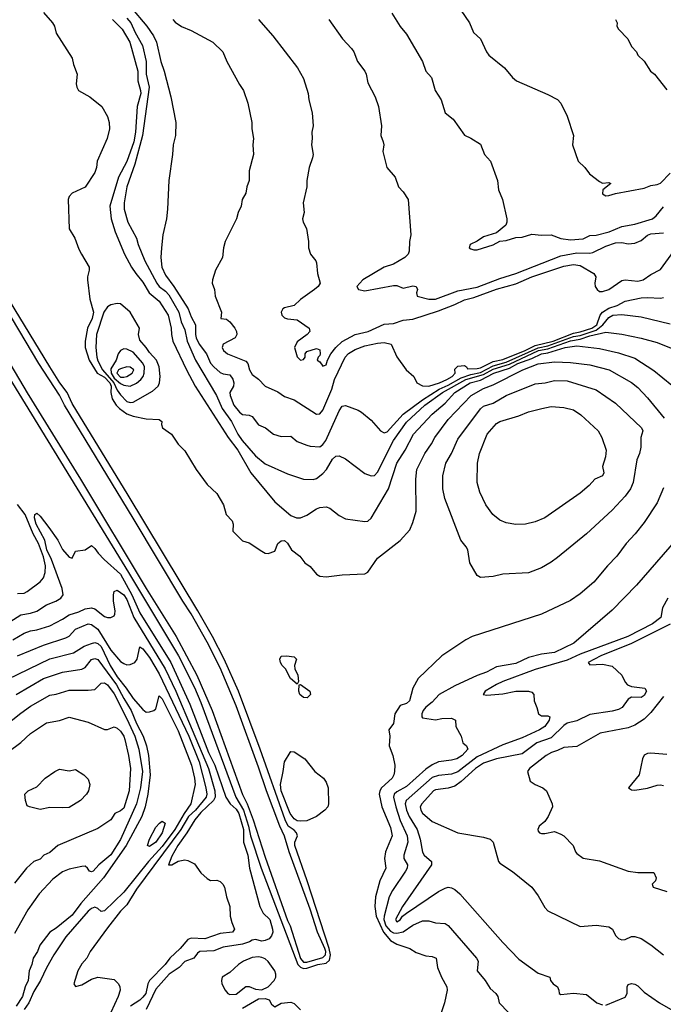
# Model space of a CAD drawing. Header units: metres. Extents: x -46681 to -43747, y -240911 to -237677.
# Tile 107 of 256: x -45752 to -45652, y -240422 to -240269. Entities that reach past the tile are written whole.
import ezdxf

# ---------------------------------------------------------------- set-up
doc = ezdxf.new("R2010")
doc.units = ezdxf.units.M
doc.layers.add('CONTOUR_INDEX', color=1, linetype='Continuous')
doc.layers.add('CONTOUR_INTER', color=3, linetype='Continuous')

msp = doc.modelspace()

# ---------------------------------------------------------------- linework, layer by layer
at = {"layer": 'CONTOUR_INDEX'}
for points, elevation in [([(-45728.44, -240269.02), (-45728.1, -240269.42), (-45727.1, -240270.11), (-45725.6, -240270.69), (-45722.25, -240272.52), (-45720.68, -240274.02), (-45720.03, -240275.52), (-45718.1, -240279.1), (-45717.48, -240280.02), (-45716.8, -240282.02), (-45716.15, -240285.02), (-45716.16, -240286.02), (-45715.91, -240287.52), (-45715.99, -240288.52), (-45715.9, -240290.02), (-45716.56, -240292.52), (-45716.56, -240294.02), (-45716.95, -240295.02), (-45717.08, -240296.02), (-45717.66, -240297.02), (-45717.83, -240298.02), (-45718.29, -240299.02), (-45718.56, -240300.02), (-45720.33, -240303.52), (-45720.58, -240304.52), (-45720.72, -240306.02), (-45721.84, -240308.02), (-45722.28, -240309.52), (-45722.33, -240310.02), (-45721.99, -240311.02), (-45721.85, -240312.02), (-45720.87, -240314.52), (-45720.97, -240315.52), (-45720.1, -240315.64), (-45719.6, -240316.04), (-45718.82, -240317.02), (-45718.57, -240317.52), (-45718.51, -240318.02), (-45718.74, -240318.52), (-45720.6, -240319.49), (-45720.78, -240320.02), (-45720.57, -240320.52), (-45719.95, -240321.02), (-45717.1, -240322.18), (-45716.77, -240322.52), (-45716.5, -240323.52), (-45716.1, -240324.23), (-45715.1, -240324.98), (-45714.08, -240326.02), (-45712.1, -240326.95), (-45711.1, -240327.67), (-45709.6, -240328.19), (-45706.1, -240330.41), (-45705.6, -240330.37), (-45705.1, -240329.78), (-45703.72, -240326.52), (-45703.29, -240325.02), (-45701.64, -240321.52), (-45701.1, -240320.97), (-45700.1, -240320.34), (-45698.6, -240319.78), (-45696.6, -240319.35), (-45695.6, -240319.27), (-45694.5, -240319.52), (-45693.6, -240321.48), (-45692.14, -240323.52), (-45690.97, -240324.52), (-45690.51, -240325.52), (-45689.6, -240325.98), (-45688.6, -240326.03), (-45686.98, -240325.52), (-45685.81, -240325.02), (-45685, -240324.52), (-45684.55, -240324.02), (-45684.6, -240323.42), (-45684.1, -240322.94), (-45683.1, -240322.83), (-45682.75, -240323.02), (-45682.6, -240323.37), (-45681.1, -240323.32), (-45680.6, -240323.2), (-45678.6, -240322.21), (-45677.1, -240321.89), (-45673.66, -240320.52), (-45672.1, -240319.7), (-45669.28, -240319.02), (-45666.1, -240317.78), (-45665.1, -240317.6), (-45663.25, -240317.02), (-45662.49, -240316.52), (-45661.95, -240315.02), (-45661.6, -240314.52), (-45660.6, -240313.92), (-45659.31, -240313.52), (-45658.1, -240312.84), (-45655.6, -240312.32), (-45654.6, -240312.23), (-45652.6, -240312.37), (-45652.1, -240312.24)], 95), ([(-45659.6, -240269.02), (-45659.33, -240269.52), (-45659.36, -240270.02), (-45659.13, -240270.52), (-45657.69, -240272.02), (-45657.1, -240273.22), (-45656.32, -240274.02), (-45656.1, -240274.55), (-45655.1, -240275.49), (-45654.12, -240277.02), (-45653.5, -240277.52), (-45651.6, -240279.96)], 90), ([(-45670.52, -240325.52), (-45669.1, -240325.17), (-45667.1, -240325.22), (-45662.6, -240326.62), (-45659.6, -240328.71), (-45655.54, -240332.52), (-45655.34, -240333.02), (-45655.66, -240334.02), (-45655.63, -240335.52), (-45655.84, -240336.52), (-45656.25, -240337.52), (-45656.82, -240341.02), (-45657.26, -240342.02), (-45658.1, -240343.18), (-45660.1, -240345.36), (-45664.1, -240349.02), (-45668.6, -240352.72), (-45669.6, -240353.41), (-45671.1, -240354.31), (-45673.1, -240355.09), (-45677.1, -240355.31), (-45678.6, -240355.65), (-45680.6, -240355.82), (-45681.11, -240355.52), (-45682.24, -240353.52), (-45682.56, -240351.52), (-45682.82, -240351.02), (-45683.64, -240350.02), (-45686.16, -240343.52), (-45686.44, -240342.02), (-45686.44, -240340.02), (-45685.99, -240338.02), (-45685.09, -240336.52), (-45684.1, -240334.31), (-45680.6, -240329.55), (-45680.1, -240329.14), (-45678.6, -240328.67), (-45676.6, -240327.52), (-45672.1, -240325.66), (-45670.52, -240325.52)], 100), ([(-45755.1, -240363.55), (-45752.1, -240361.65), (-45750.6, -240361.37), (-45749.6, -240361.03), (-45748.1, -240360.09), (-45746.64, -240359.52), (-45745.87, -240359.02), (-45745.49, -240358.52), (-45745.66, -240357.52), (-45747.33, -240353.02), (-45748.04, -240351.52), (-45748.35, -240350.02), (-45749.71, -240347.52), (-45749.95, -240346.52), (-45749.9, -240346.02), (-45749.6, -240345.8), (-45749.1, -240346.26), (-45747.72, -240348.02), (-45746.34, -240350.02), (-45745.6, -240351.46), (-45744.6, -240352.67), (-45744.1, -240352.8), (-45743.6, -240351.74), (-45742.1, -240351.49), (-45741.1, -240350.86), (-45740.6, -240351.28), (-45740.07, -240352.02), (-45739.12, -240353.02), (-45736.6, -240355.31), (-45734.84, -240358.52), (-45733.6, -240361.3), (-45728.77, -240369.02), (-45725.8, -240375.52), (-45722.9, -240383.02), (-45721.92, -240385.02), (-45720.19, -240390.02), (-45719.55, -240391.02), (-45718.6, -240391.84), (-45718.16, -240392.52), (-45717.47, -240395.02), (-45717.44, -240397.02), (-45716.81, -240399.02), (-45716.55, -240401.02), (-45714.91, -240407.02), (-45714.4, -240408.02), (-45713.35, -240409.02), (-45712.94, -240410.52), (-45712.91, -240411.02), (-45713.1, -240411.59), (-45713.49, -240412.02), (-45714.1, -240412.3), (-45714.6, -240412.41), (-45715.6, -240412.16), (-45716.1, -240412.24), (-45716.5, -240412.52), (-45717.6, -240412.88), (-45720.6, -240413.31), (-45722.1, -240413.91), (-45724.25, -240414.02), (-45724.6, -240414.27), (-45725.19, -240415.02), (-45726.6, -240415.57), (-45727.47, -240416.52), (-45729.03, -240417.52), (-45731.1, -240419.85), (-45732.59, -240423.02)], 100), ([(-45710.78, -240368.02), (-45709.6, -240368.14), (-45709.22, -240368.52), (-45709.51, -240369.52), (-45709.45, -240370.02), (-45708.99, -240371.02), (-45708.9, -240372.02), (-45709.1, -240372.43), (-45710.15, -240371.52), (-45710.95, -240370.02), (-45711.43, -240369.52), (-45711.7, -240369.02), (-45711.79, -240368.52), (-45711.6, -240368.05), (-45710.78, -240368.02)], 100), ([(-45759.1, -240382.42), (-45752.1, -240376.9), (-45750.6, -240375.86), (-45747.6, -240374.1), (-45746.6, -240373.95), (-45744.6, -240373.36), (-45741.6, -240373.35), (-45740.6, -240373.23), (-45739.6, -240372.24), (-45739.1, -240372.21), (-45738.6, -240372.54), (-45737.6, -240373.9), (-45735.6, -240377.81), (-45734.39, -240380.52), (-45733.73, -240382.52), (-45733.19, -240386.02), (-45733.5, -240388.52), (-45734.09, -240391.02), (-45736.6, -240396.56), (-45738.1, -240398.96), (-45739.99, -240400.52), (-45740.85, -240401.52), (-45741.1, -240401.61), (-45741.41, -240401.52), (-45741.72, -240401.02), (-45742.1, -240400.75), (-45742.6, -240400.76), (-45744.6, -240401.21), (-45745.6, -240401.61), (-45747.1, -240402.76), (-45749.23, -240405.02), (-45751.02, -240407.52), (-45753.1, -240411.23)], 105), ([(-45708.78, -240372.52), (-45708.6, -240372.48), (-45707.13, -240373.52), (-45707.05, -240374.02), (-45707.58, -240374.52), (-45708.1, -240374.51), (-45708.69, -240374.02), (-45708.84, -240373.52), (-45708.78, -240372.52)], 100), ([(-45652.1, -240374.33), (-45654.1, -240376.81), (-45655.1, -240377.85), (-45656.6, -240378.77), (-45657.6, -240379.19), (-45661.97, -240380.02), (-45665.6, -240382.13), (-45667.6, -240382.26), (-45668.6, -240382.75), (-45669.56, -240383.02), (-45670.38, -240383.52), (-45672.96, -240385.52), (-45673.29, -240386.02), (-45672.85, -240387.52), (-45672.09, -240388.02), (-45670.91, -240388.52), (-45670.3, -240389.02), (-45669.43, -240391.02), (-45669.41, -240391.52), (-45670.04, -240393.02), (-45670.6, -240393.8), (-45671.45, -240394.52), (-45671.69, -240395.02), (-45671.6, -240395.29), (-45671.43, -240395.52), (-45671.1, -240395.63), (-45670.6, -240395.65), (-45669.1, -240395.34), (-45668.1, -240395.73), (-45667.63, -240396.02), (-45666.19, -240397.52), (-45665.8, -240398.52), (-45665.6, -240398.77), (-45664.6, -240399.51), (-45662.1, -240399.88), (-45657.6, -240401.49), (-45656.1, -240401.7), (-45653.6, -240401.69), (-45653.28, -240402.52), (-45653.38, -240403.02), (-45653.86, -240403.52), (-45653.74, -240404.02), (-45651.6, -240404.68)], 95), ([(-45710.21, -240383.02), (-45710.1, -240382.91), (-45709.6, -240382.96), (-45707.92, -240384.02), (-45706.37, -240386.02), (-45705.02, -240387.02), (-45704.6, -240387.64), (-45704.28, -240388.52), (-45704.24, -240391.02), (-45704.36, -240391.52), (-45704.79, -240392.02), (-45706.1, -240393.02), (-45707.6, -240393.69), (-45708.6, -240393.75), (-45709.1, -240393.66), (-45709.6, -240393.39), (-45710.2, -240392.52), (-45711.6, -240389.02), (-45711.72, -240388.02), (-45711.27, -240386.02), (-45711.1, -240384.52), (-45710.21, -240383.02)], 100), ([(-45717.6, -240422.81), (-45715.1, -240421.39), (-45714.1, -240421.32), (-45713.49, -240421.52), (-45713.1, -240422.18), (-45712.6, -240422.63), (-45711.6, -240422.04), (-45710.1, -240421.9), (-45709.6, -240422.12), (-45708.6, -240423.06)], 100)]:
    msp.add_lwpolyline(points, dxfattribs=dict(at, elevation=elevation))
at = {"layer": 'CONTOUR_INTER'}
for points, elevation in [([(-45735.02, -240267.02), (-45732.48, -240270.02), (-45731.45, -240271.52), (-45730.97, -240272.52), (-45730.34, -240275.52), (-45729.79, -240277.02), (-45728.75, -240281.02), (-45728, -240285.02), (-45728.06, -240287.02), (-45728.39, -240288.52), (-45728.49, -240290.02), (-45729.1, -240294.05), (-45729.26, -240298.52), (-45729.43, -240300.02), (-45730.01, -240302.52), (-45730.24, -240304.52), (-45730.33, -240306.02), (-45730.19, -240307.52), (-45729.6, -240308.8), (-45728.32, -240310.52), (-45726.05, -240314.02), (-45725.6, -240315.24), (-45724.93, -240316.52), (-45724.95, -240318.02), (-45724.84, -240318.52), (-45724.35, -240319.52), (-45723.21, -240321.02), (-45722.6, -240322.46), (-45722.1, -240323.06), (-45721.1, -240323.91), (-45720.6, -240324.13), (-45719.6, -240324.29), (-45719.1, -240324.97), (-45718.96, -240325.52), (-45719.01, -240326.02), (-45719.57, -240327.02), (-45719.52, -240327.52), (-45718.97, -240329.02), (-45718.1, -240330.1), (-45717.6, -240330.47), (-45716.6, -240330.55), (-45716.1, -240330.78), (-45715.1, -240332.07), (-45714.02, -240332.52), (-45712.8, -240333.52), (-45711.6, -240333.86), (-45710.1, -240333.84), (-45709.1, -240334.63), (-45707.6, -240335.21), (-45707.1, -240335.36), (-45705.6, -240335.47), (-45705.1, -240335.14), (-45704.64, -240334.52), (-45702.6, -240329.86), (-45702.1, -240329.16), (-45701.6, -240329.06), (-45699.6, -240329.76), (-45699.1, -240330.09), (-45697.6, -240331.32), (-45696.15, -240333.02), (-45695.6, -240333.32), (-45695.1, -240333.13), (-45692.6, -240330.41), (-45689.6, -240328.15), (-45687, -240326.52), (-45685.6, -240325.91), (-45683.6, -240324.77), (-45682.1, -240324.25), (-45680.6, -240323.94), (-45678.6, -240322.87), (-45676.6, -240322.32), (-45671.6, -240320.06), (-45670.1, -240319.76), (-45666.1, -240318.33), (-45665.1, -240318.15), (-45662.6, -240317.34), (-45661.57, -240316.52), (-45660.6, -240315.36), (-45660.01, -240315.02), (-45658.6, -240314.88), (-45655.6, -240315.25), (-45651.1, -240316.37)], 96), ([(-45683.64, -240267.52), (-45682.32, -240269.52), (-45681.66, -240271.02), (-45680.59, -240272.02), (-45679.68, -240274.02), (-45679.3, -240274.52), (-45676.87, -240276.52), (-45675.62, -240278.02), (-45675, -240278.52), (-45670.1, -240280.67), (-45668.6, -240281.46), (-45668.1, -240282.02), (-45667.08, -240284.02), (-45666.1, -240287.02), (-45666.25, -240288.52), (-45665.4, -240291.02), (-45664.35, -240292.02), (-45663.63, -240293.02), (-45662.1, -240294.18), (-45661.6, -240294.44), (-45660.6, -240294.34), (-45660.33, -240294.52), (-45661.58, -240295.52), (-45661.6, -240296.1), (-45661.1, -240296.43), (-45660.6, -240296.4), (-45659.6, -240296.06), (-45655.1, -240295.23), (-45654.1, -240294.83), (-45653.1, -240294.66), (-45652.6, -240294.46), (-45651.1, -240292.93)], 91), ([(-45748.6, -240267.92), (-45747.19, -240269.52), (-45746.88, -240270.02), (-45746.6, -240271.14), (-45744.13, -240275.02), (-45743.93, -240276.02), (-45743.34, -240277.52), (-45743.5, -240279.02), (-45743.41, -240279.52), (-45743.13, -240280.02), (-45741.35, -240281.02), (-45739.51, -240282.52), (-45738.6, -240284.09), (-45738.34, -240285.02), (-45738.31, -240286.02), (-45738.66, -240287.52), (-45740.22, -240291.02), (-45740.34, -240292.02), (-45740.6, -240292.78), (-45742.1, -240295.09), (-45744.1, -240296.03), (-45744.59, -240296.52), (-45744.73, -240297.02), (-45744.6, -240301.55), (-45743.7, -240303.02), (-45743.1, -240304.71), (-45742.68, -240305.52), (-45741.47, -240307.52), (-45741.45, -240308.02), (-45741.72, -240309.02), (-45741.72, -240309.52), (-45741.37, -240312.52), (-45740.8, -240314.52), (-45741.01, -240315.52), (-45741.73, -240317.02), (-45742.07, -240319.02), (-45742.08, -240320.02), (-45741.49, -240322.02), (-45740.23, -240324.02), (-45739.1, -240324.67), (-45738.26, -240325.52), (-45738.05, -240326.02), (-45738.09, -240327.02), (-45737.87, -240328.02), (-45737.26, -240329.02), (-45736.77, -240329.52), (-45735.6, -240330.33), (-45734.6, -240330.71), (-45732.6, -240331.13), (-45730.6, -240331.24), (-45730.17, -240331.52), (-45730.21, -240332.02), (-45730.04, -240332.52), (-45728.66, -240333.52), (-45727.6, -240335.08), (-45726.6, -240336.1), (-45724.8, -240339.02), (-45723.1, -240341.35), (-45721.6, -240342.75), (-45720.57, -240344.52), (-45720.13, -240346.02), (-45719.2, -240347.02), (-45719.07, -240347.52), (-45719.1, -240348.61), (-45717.6, -240350.12), (-45716.6, -240350.4), (-45714.6, -240351.74), (-45714.1, -240352.02), (-45713.6, -240352.1), (-45712.6, -240351.7), (-45712.1, -240350.52), (-45711.6, -240350.09), (-45711.1, -240350.05), (-45710.6, -240350.45), (-45710.01, -240351.52), (-45708.69, -240352.52), (-45707.93, -240353.52), (-45707.1, -240354.13), (-45706.1, -240355.31), (-45705.6, -240355.61), (-45704.6, -240355.69), (-45702.1, -240355.39), (-45698.6, -240355.22), (-45698.1, -240355.01), (-45696.6, -240352.82), (-45693.1, -240350.08), (-45691.6, -240348.4), (-45691.1, -240347.26), (-45690.62, -240345.52), (-45690.66, -240340.52), (-45690.51, -240339.02), (-45689.25, -240336.52), (-45688.21, -240335.02), (-45687.67, -240334.02), (-45685.6, -240331.23), (-45682.06, -240327.52), (-45680.1, -240326.4), (-45678.6, -240325.83), (-45674.01, -240323.52), (-45671.6, -240322.59), (-45669.1, -240322.27), (-45666.6, -240322.37), (-45663.6, -240322.74), (-45660.55, -240323.52), (-45657.1, -240325.49), (-45656.1, -240326.24), (-45654.6, -240327.86), (-45652.02, -240331.02)], 99), ([(-45737.82, -240269.02), (-45736.33, -240270.52), (-45735.13, -240272.52), (-45733.89, -240277.02), (-45733.92, -240278.52), (-45733.46, -240280.02), (-45733.44, -240280.52), (-45734, -240282.52), (-45734.25, -240286.52), (-45734.5, -240288.02), (-45735.6, -240291.11), (-45736.9, -240293.52), (-45738.25, -240298.02), (-45738.03, -240300.02), (-45737.41, -240302.02), (-45735.96, -240305.52), (-45734.89, -240307.52), (-45734.23, -240308.52), (-45733.1, -240309.86), (-45732.14, -240311.52), (-45730.6, -240312.84), (-45729.19, -240315.02), (-45728.69, -240317.02), (-45728.65, -240318.02), (-45728.43, -240319.02), (-45726.32, -240323.52), (-45725, -240326.02), (-45719.86, -240334.02), (-45718.32, -240336.02), (-45716.32, -240339.52), (-45712.6, -240344.02), (-45710.1, -240346.18), (-45709.22, -240346.52), (-45708.6, -240346.54), (-45707.6, -240346.13), (-45706.1, -240345.11), (-45705.6, -240344.92), (-45704.6, -240344.83), (-45704.03, -240345.02), (-45702.6, -240346.18), (-45701.6, -240346.71), (-45698.6, -240347.1), (-45698.1, -240347.04), (-45697.6, -240346.61), (-45694.88, -240342.02), (-45693.61, -240338.02), (-45692.31, -240336.02), (-45690.99, -240333.52), (-45688.1, -240330.4), (-45686.1, -240328.69), (-45684.6, -240327.02), (-45682.22, -240325.52), (-45680.6, -240325.09), (-45678.5, -240324.02), (-45676.1, -240323.26), (-45674.76, -240322.52), (-45672.6, -240321.75), (-45671.12, -240321.02), (-45670.1, -240320.84), (-45667.39, -240320.02), (-45665.6, -240319.77), (-45662.1, -240320.18), (-45659.1, -240320.88), (-45656.6, -240321.71), (-45653.6, -240323.59), (-45649.43, -240327.02)], 98), ([(-45735.6, -240268.78), (-45735, -240269.52), (-45734.32, -240271.02), (-45733.19, -240273.02), (-45732.58, -240275.52), (-45732.58, -240277.52), (-45732.11, -240279.52), (-45733.17, -240287.02), (-45734.34, -240291.52), (-45735.62, -240295.02), (-45736.03, -240297.52), (-45736.01, -240298.52), (-45735.47, -240300.52), (-45734.13, -240303.02), (-45733.85, -240304.02), (-45732.83, -240306.52), (-45730.94, -240310.02), (-45730.56, -240310.52), (-45729.6, -240311.26), (-45729.1, -240311.83), (-45727.5, -240314.52), (-45727.14, -240316.02), (-45726.6, -240317.27), (-45726.2, -240319.02), (-45724.92, -240322.02), (-45721.68, -240327.52), (-45720.8, -240329.52), (-45719.34, -240331.52), (-45718.34, -240333.52), (-45717.66, -240334.52), (-45715.6, -240336.89), (-45714.1, -240338.11), (-45710.6, -240339.67), (-45708.1, -240340.53), (-45706.6, -240340.56), (-45706.1, -240340.4), (-45705.1, -240339.65), (-45704.57, -240339.02), (-45703.6, -240337.43), (-45703.1, -240336.96), (-45702.6, -240336.86), (-45701.6, -240337.35), (-45698.6, -240339.66), (-45697.6, -240340.02), (-45697.1, -240339.95), (-45696.6, -240339.45), (-45694.11, -240334.52), (-45692.1, -240331.65), (-45689.25, -240329.02), (-45686.52, -240327.02), (-45682.87, -240325.02), (-45680.1, -240324.24), (-45678.6, -240323.39), (-45676.1, -240322.63), (-45671.55, -240320.52), (-45670.1, -240320.23), (-45666.6, -240319.01), (-45665.1, -240318.72), (-45663.6, -240318.23), (-45661.1, -240317.66), (-45658.6, -240317.96), (-45655.6, -240318.58), (-45653.1, -240319.25), (-45648.6, -240321.07)], 97), ([(-45715.1, -240269.02), (-45712.89, -240271.52), (-45709.06, -240276.52), (-45708.1, -240278.19), (-45707.41, -240280.52), (-45707.31, -240281.52), (-45706.76, -240283.52), (-45706.61, -240285.52), (-45706.85, -240286.52), (-45706.78, -240287.52), (-45706.89, -240288.52), (-45706.63, -240290.02), (-45706.7, -240290.52), (-45707.25, -240292.02), (-45707.61, -240294.02), (-45707.63, -240295.02), (-45708.17, -240297.52), (-45708, -240299.02), (-45708.28, -240300.02), (-45708.2, -240300.52), (-45707.68, -240301.52), (-45707.37, -240303.52), (-45707.36, -240304.52), (-45707.01, -240305.52), (-45706.23, -240306.52), (-45706.1, -240306.87), (-45705.95, -240308.52), (-45705.53, -240310.02), (-45705.83, -240310.52), (-45706.39, -240311.02), (-45708.6, -240312.58), (-45709.6, -240313.49), (-45711.1, -240313.86), (-45711.35, -240314.02), (-45711.58, -240314.52), (-45711.5, -240315.02), (-45711.1, -240315.42), (-45710.6, -240315.58), (-45709.1, -240315.71), (-45707.24, -240317.02), (-45707.16, -240317.52), (-45707.58, -240318.02), (-45709.1, -240319.15), (-45709.52, -240320.02), (-45709.1, -240321.47), (-45708.6, -240322), (-45708.1, -240321.92), (-45707.87, -240321.52), (-45707.86, -240321.02), (-45707.6, -240320.67), (-45706.1, -240320.18), (-45705.6, -240320.37), (-45705.52, -240321.02), (-45705.6, -240321.27), (-45705.85, -240321.52), (-45705.99, -240322.02), (-45705.6, -240322.27), (-45705.1, -240322.95), (-45704.6, -240322.71), (-45704.39, -240322.02), (-45703.86, -240321.02), (-45703.12, -240320.02), (-45702.1, -240319.12), (-45700.1, -240318.02), (-45698.04, -240317.52), (-45695.6, -240316.4), (-45694.1, -240316.28), (-45692.6, -240315.78), (-45691.1, -240315.61), (-45687.1, -240314.33), (-45684.6, -240313.36), (-45683.1, -240312.62), (-45681.6, -240312.25), (-45678.1, -240310.96), (-45675.1, -240310.12), (-45672.58, -240309.02), (-45667.6, -240307.35), (-45666.1, -240307.12), (-45665.1, -240307.28), (-45662.95, -240308.52), (-45662.67, -240309.02), (-45662.82, -240310.02), (-45662.73, -240310.52), (-45662.46, -240311.02), (-45662.1, -240311.34), (-45661.6, -240311.33), (-45660.62, -240311.02), (-45658.6, -240309.62), (-45658.1, -240309.51), (-45656.1, -240309.7), (-45655.29, -240309.52), (-45654.1, -240308.68), (-45652.6, -240307.88), (-45650.5, -240305.02)], 94), ([(-45704.2, -240269.02), (-45702.04, -240272.02), (-45700.64, -240273.52), (-45700.28, -240274.02), (-45699.72, -240275.52), (-45698.57, -240277.02), (-45698.35, -240277.52), (-45698.1, -240278.84), (-45696.98, -240281.02), (-45696.44, -240282.52), (-45696.01, -240285.52), (-45696.1, -240287.02), (-45695.74, -240288.02), (-45695.65, -240288.52), (-45695.76, -240289.52), (-45695.16, -240292.02), (-45693.86, -240293.52), (-45693.34, -240295.02), (-45692.6, -240295.81), (-45691.84, -240297.02), (-45691.44, -240302.52), (-45691.65, -240303.52), (-45691.67, -240305.02), (-45691.86, -240305.52), (-45692.37, -240306.02), (-45694.1, -240307.07), (-45695.6, -240307.55), (-45698.9, -240309.52), (-45699.82, -240310.52), (-45699.57, -240311.02), (-45698.6, -240311.23), (-45694.1, -240310.37), (-45693.6, -240310.38), (-45692.6, -240310.78), (-45691.1, -240310.41), (-45690.59, -240310.52), (-45690.41, -240311.02), (-45690.56, -240311.52), (-45690.43, -240312.02), (-45688.6, -240312.52), (-45687.6, -240312.51), (-45684.1, -240311.22), (-45681.1, -240310.62), (-45677.6, -240309.3), (-45675.1, -240308.53), (-45668.1, -240305.76), (-45665.6, -240305.3), (-45663.6, -240305.36), (-45663.1, -240305.25), (-45661.1, -240304.26), (-45659.6, -240303.76), (-45658.6, -240303.71), (-45657.6, -240303.91), (-45656.6, -240303.81), (-45655.6, -240303.36), (-45654.6, -240302.57), (-45654.1, -240302.33), (-45652.1, -240302.21)], 93), ([(-45694.37, -240268.02), (-45693.1, -240270.1), (-45692.1, -240271.26), (-45689.6, -240275.51), (-45689.07, -240277.02), (-45688.21, -240278.02), (-45687.62, -240280.02), (-45686.72, -240281.52), (-45686.06, -240283.52), (-45684.86, -240284.52), (-45683.1, -240287), (-45682.1, -240287.46), (-45680.6, -240288.39), (-45679.99, -240290.02), (-45679.02, -240291.02), (-45677.94, -240294.02), (-45677.78, -240295.52), (-45677.16, -240297.02), (-45676.47, -240300.02), (-45676.47, -240300.52), (-45676.65, -240301.02), (-45678.1, -240302.18), (-45680.1, -240302.82), (-45681.1, -240303.49), (-45682.2, -240304.02), (-45682.34, -240304.52), (-45682.1, -240304.68), (-45681.6, -240304.84), (-45681.1, -240304.82), (-45678.6, -240304.05), (-45677.6, -240303.47), (-45676.6, -240303.38), (-45675.1, -240302.9), (-45674.1, -240302.88), (-45672.6, -240302.37), (-45671.1, -240302.54), (-45669.6, -240302.51), (-45668.1, -240303.07), (-45666.6, -240303.26), (-45664.6, -240303.11), (-45663.6, -240302.59), (-45662.6, -240302.54), (-45660.57, -240302.02), (-45658.6, -240301.18), (-45656.6, -240300.84), (-45653.82, -240300.02), (-45653.25, -240299.52), (-45652.1, -240298.16)], 92), ([(-45754.95, -240323.02), (-45735.33, -240355.02), (-45727.59, -240368.02), (-45725.1, -240372.93), (-45724.1, -240375.26), (-45718.64, -240390.02), (-45717.46, -240392.02), (-45716.66, -240394.52), (-45716.35, -240396.02), (-45714.72, -240401.02), (-45709, -240416.02), (-45708.6, -240416.44), (-45708.1, -240416.64), (-45707.6, -240416.62), (-45705.9, -240416.02), (-45704.6, -240415.8), (-45704.1, -240415.34), (-45703.9, -240414.52), (-45704.13, -240413.52), (-45707.53, -240403.02), (-45709.45, -240397.52), (-45709.47, -240397.02), (-45709.08, -240396.02), (-45709.19, -240395.52), (-45709.6, -240395.11), (-45710.49, -240394.52), (-45711, -240393.52), (-45714.89, -240382.52), (-45718.25, -240373.52), (-45720.48, -240368.52), (-45722.29, -240365.02), (-45724.56, -240361.02), (-45735.38, -240343.02), (-45744.1, -240328.76), (-45744.9, -240327.02), (-45746.02, -240325.52), (-45747.6, -240323.04), (-45769.55, -240287.02)], 99), ([(-45755, -240320.52), (-45751.1, -240327.09), (-45742.8, -240340.52), (-45732.6, -240357.55), (-45727.94, -240365.02), (-45724.74, -240371.02), (-45722.35, -240376.52), (-45717.6, -240389.57), (-45716.89, -240391.02), (-45715.94, -240393.52), (-45714.1, -240399.34), (-45710.6, -240409.18), (-45710.19, -240410.02), (-45708.6, -240415.12), (-45708.1, -240415.68), (-45707.6, -240415.68), (-45705.1, -240414.93), (-45704.68, -240414.52), (-45704.66, -240414.02), (-45704.82, -240413.52), (-45705.96, -240411.02), (-45707.1, -240407.4), (-45710.36, -240398.52), (-45711.1, -240396.05), (-45711.81, -240394.52), (-45713.9, -240389.02), (-45715.1, -240385.31), (-45718.6, -240375.79), (-45721.1, -240369.88), (-45723.1, -240365.9), (-45725.6, -240361.48), (-45726.88, -240359.52), (-45734.6, -240346.57), (-45745.29, -240329.02), (-45746.1, -240327.43), (-45749.28, -240322.52), (-45755.6, -240312.03)], 98), ([(-45738.1, -240313.4), (-45738.6, -240313.72), (-45739.2, -240314.52), (-45740.32, -240318.02), (-45740.43, -240320.02), (-45740.26, -240321.52), (-45740.1, -240322.13), (-45739.39, -240323.52), (-45737.62, -240325.52), (-45737.1, -240326.66), (-45736.6, -240327.38), (-45735.6, -240328.45), (-45735.1, -240328.6), (-45734.64, -240328.52), (-45731.6, -240326.81), (-45730.73, -240326.02), (-45730.54, -240325.52), (-45730.43, -240324.52), (-45730.56, -240323.02), (-45730.99, -240322.02), (-45732.1, -240320.81), (-45732.59, -240320.02), (-45733.6, -240318.87), (-45733.77, -240318.02), (-45733.65, -240317.02), (-45735.09, -240314.52), (-45736.6, -240313.26), (-45737.1, -240313.19), (-45738.1, -240313.4)], 98), ([(-45736.6, -240320.52), (-45736.94, -240321.02), (-45737.29, -240322.02), (-45738.1, -240323.35), (-45738.07, -240324.02), (-45737.6, -240324.79), (-45736.6, -240325.62), (-45736.1, -240325.91), (-45735.1, -240326.06), (-45734.1, -240325.59), (-45733.43, -240325.02), (-45733.07, -240324.52), (-45732.91, -240324.02), (-45732.84, -240323.02), (-45733.1, -240322.49), (-45734.6, -240320.78), (-45735.6, -240320.27), (-45736.1, -240320.24), (-45736.6, -240320.52)], 97), ([(-45736.6, -240323.33), (-45736.89, -240323.52), (-45737.18, -240324.02), (-45736.6, -240324.62), (-45736.1, -240324.65), (-45735.6, -240324.52), (-45734.8, -240324.02), (-45734.52, -240323.52), (-45735.1, -240323.1), (-45735.6, -240323.04), (-45736.6, -240323.33)], 96), ([(-45671.02, -240329.52), (-45669.6, -240329.21), (-45667.6, -240329.35), (-45666.1, -240329.73), (-45664.97, -240330.52), (-45662.28, -240333.02), (-45661.7, -240334.02), (-45661.04, -240336.02), (-45661.12, -240337.02), (-45661.62, -240338.52), (-45661.42, -240339.52), (-45661.63, -240340.02), (-45662.79, -240340.52), (-45663.69, -240341.52), (-45665.1, -240342.72), (-45670.6, -240346.55), (-45672.1, -240347.18), (-45673.6, -240347.54), (-45675.1, -240347.55), (-45676.6, -240347.31), (-45677.6, -240346.87), (-45678.69, -240346.02), (-45679.76, -240344.52), (-45680.71, -240342.52), (-45681.12, -240341.02), (-45681.06, -240338.02), (-45680.75, -240336.52), (-45679.53, -240333.52), (-45678.1, -240331.87), (-45677.6, -240331.53), (-45674.6, -240330.66), (-45673.1, -240330.02), (-45671.02, -240329.52)], 101), ([(-45652.1, -240341.88), (-45653.1, -240344.21), (-45655.1, -240347.28), (-45656.5, -240349.02), (-45657.9, -240350.52), (-45659.36, -240352.52), (-45660.85, -240354.02), (-45662.95, -240356.52), (-45665.1, -240358.38), (-45666.6, -240359.39), (-45671.1, -240361.5), (-45681.91, -240365.02), (-45682.87, -240365.52), (-45686.6, -240368.02), (-45690.26, -240371.52), (-45691.13, -240373.02), (-45691.61, -240375.02), (-45692.1, -240375.41), (-45693.1, -240375.73), (-45693.9, -240377.02), (-45694.11, -240378.52), (-45694.85, -240379.52), (-45694.7, -240380.52), (-45694.78, -240382.02), (-45694.25, -240383.52), (-45693.92, -240385.02), (-45693.96, -240386.02), (-45694.07, -240386.52), (-45694.35, -240387.02), (-45696.01, -240388.52), (-45696.27, -240389.02), (-45696.34, -240389.52), (-45695.93, -240391.52), (-45694.6, -240394.74), (-45694.32, -240396.02), (-45695.38, -240398.52), (-45695.53, -240399.52), (-45695.34, -240401.02), (-45696.24, -240403.02), (-45696.91, -240405.52), (-45697.02, -240407.02), (-45696.8, -240408.52), (-45695.7, -240411.02), (-45694.6, -240412.32), (-45693.6, -240412.86), (-45691.6, -240413.52), (-45690.6, -240414.16), (-45689.1, -240414.68), (-45688.1, -240414.77), (-45687.5, -240415.02), (-45687.28, -240416.52), (-45686.66, -240418.02), (-45685.8, -240419.52), (-45685.75, -240420.02), (-45686.18, -240422.02), (-45687.19, -240425.02)], 99), ([(-45752.6, -240358.31), (-45751.6, -240358.27), (-45751.1, -240358.02), (-45749.1, -240356.47), (-45748.6, -240355.86), (-45748.32, -240355.02), (-45748.27, -240354.02), (-45748.6, -240352.61), (-45749.33, -240350.52), (-45750.2, -240349.02), (-45751.45, -240346.02), (-45752.6, -240344.44)], 99), ([(-45650.1, -240349.83), (-45656.32, -240357.02), (-45660.1, -240360.92), (-45666.05, -240366.02), (-45669.1, -240367.46), (-45671.1, -240367.76), (-45673.1, -240368.25), (-45675.1, -240369.18), (-45678.1, -240369.74), (-45679.67, -240370.52), (-45681.1, -240371.05), (-45684.6, -240372.65), (-45687, -240374.02), (-45688.1, -240375.21), (-45689.1, -240376.01), (-45689.49, -240376.52), (-45689.72, -240377.02), (-45689.71, -240377.52), (-45689.6, -240377.65), (-45687.6, -240377.95), (-45686.6, -240377.76), (-45685.1, -240377.69), (-45684.49, -240378.02), (-45684.45, -240379.02), (-45683.61, -240380.52), (-45683.36, -240381.52), (-45682.77, -240382.02), (-45682.58, -240382.52), (-45683.45, -240383.52), (-45684.26, -240384.02), (-45685.1, -240384.26), (-45687.1, -240384.52), (-45688.1, -240384.94), (-45689.1, -240385.63), (-45692.1, -240388.34), (-45693.6, -240389.14), (-45694, -240389.52), (-45694.12, -240390.02), (-45693.76, -240391.52), (-45693.1, -240393.63), (-45692.01, -240396.02), (-45691.9, -240397.02), (-45692.54, -240399.02), (-45692.49, -240399.52), (-45691.94, -240400.52), (-45691.98, -240401.02), (-45692.25, -240401.52), (-45694.29, -240404.52), (-45694.78, -240405.52), (-45695.6, -240408.52), (-45695.63, -240409.02), (-45695.29, -240410.02), (-45694.6, -240410.83), (-45694.1, -240411.08), (-45693.6, -240411.17), (-45692.6, -240410.96), (-45691.1, -240409.93), (-45689.6, -240409.25), (-45688.6, -240409.22), (-45687.6, -240409.57), (-45686.1, -240409.66), (-45685.6, -240409.96), (-45681.19, -240415.02), (-45680.96, -240415.52), (-45681.09, -240417.02), (-45679.88, -240418.52), (-45679.1, -240419.79), (-45678.2, -240420.52), (-45677.9, -240421.02), (-45677.69, -240422.02), (-45676.23, -240423.52)], 98), ([(-45753.37, -240365.52), (-45751.6, -240364.49), (-45750.6, -240364.09), (-45749.6, -240363.95), (-45747.6, -240363.36), (-45745.6, -240362.31), (-45744.6, -240361.63), (-45743.1, -240361.15), (-45742.1, -240360.69), (-45741.1, -240360.53), (-45740.6, -240360.71), (-45739.1, -240361.88), (-45738.6, -240362.05), (-45738.1, -240362.02), (-45737.6, -240361.78), (-45737.46, -240361.52), (-45737.43, -240361.02), (-45737.68, -240359.52), (-45737.66, -240358.52), (-45737.57, -240358.02), (-45737.1, -240357.77), (-45736.1, -240358.53), (-45735.6, -240359.22), (-45734.54, -240362.02), (-45729.66, -240370.02), (-45727.98, -240373.52), (-45722.9, -240385.52), (-45721.92, -240389.02), (-45721.87, -240390.02), (-45722.14, -240390.52), (-45724.1, -240392.36), (-45725.03, -240393.52), (-45726.25, -240395.52), (-45727.68, -240397.52), (-45728.6, -240399.18), (-45729.12, -240400.52), (-45728.6, -240400.52), (-45727.6, -240399.96), (-45726.6, -240399.76), (-45726.1, -240399.84), (-45725.1, -240400.39), (-45724.1, -240401.77), (-45723.1, -240402.67), (-45722.6, -240402.98), (-45721.6, -240402.92), (-45721.1, -240403.12), (-45720.68, -240403.52), (-45720.41, -240404.02), (-45720.1, -240405.52), (-45719.58, -240407.02), (-45719.51, -240408.52), (-45719.29, -240409.52), (-45718.84, -240410.52), (-45719.16, -240411.02), (-45721.1, -240411.22), (-45723.45, -240412.02), (-45725.6, -240411.94), (-45726.1, -240412.12), (-45727.29, -240413.52), (-45728.94, -240415.02), (-45729.67, -240416.02), (-45732.08, -240418.52), (-45732.33, -240419.02), (-45732.64, -240420.52), (-45733.1, -240421.12), (-45733.6, -240421.6), (-45735.05, -240422.52)], 101), ([(-45651.43, -240359.02), (-45652.28, -240360.52), (-45652.51, -240362.02), (-45653.81, -240363.02), (-45657.69, -240365.02), (-45665.1, -240367.77), (-45667.1, -240368.67), (-45672.1, -240370.13), (-45677.1, -240372.02), (-45678.1, -240372.47), (-45679.86, -240373.52), (-45680.15, -240374.02), (-45679.6, -240374.13), (-45677.1, -240373.92), (-45675.1, -240373.52), (-45673.1, -240373.52), (-45672.6, -240373.68), (-45672.28, -240374.02), (-45672.23, -240375.02), (-45671.81, -240376.02), (-45671.57, -240377.02), (-45671.1, -240377.33), (-45670.1, -240377.34), (-45669.8, -240377.52), (-45669.89, -240378.02), (-45670.59, -240379.02), (-45671.43, -240379.52), (-45674.1, -240380.76), (-45677.1, -240381.86), (-45681.1, -240383.72), (-45684.1, -240386.06), (-45685.1, -240386.43), (-45687.1, -240386.63), (-45688.1, -240386.95), (-45692.14, -240390.52), (-45692.29, -240391.02), (-45692.11, -240392.02), (-45691.68, -240393.02), (-45690.44, -240395.02), (-45689.98, -240396.52), (-45689.6, -240398.54), (-45689.37, -240399.02), (-45688.23, -240400.02), (-45688.23, -240400.52), (-45692.72, -240407.02), (-45693.79, -240409.02), (-45693.6, -240409.38), (-45693.1, -240409.1), (-45692.74, -240408.52), (-45692.1, -240408.04), (-45687.1, -240404.67), (-45686.1, -240404.15), (-45685.6, -240404.02), (-45685.1, -240404.12), (-45684.6, -240404.37), (-45683.82, -240405.02), (-45677.1, -240412.63), (-45674.6, -240415.22), (-45671.6, -240417.37), (-45669.82, -240418.02), (-45669.69, -240418.52), (-45669.27, -240419.02), (-45668.61, -240419.52), (-45668.39, -240420.02), (-45668.36, -240420.52), (-45668.1, -240420.69), (-45666.1, -240420.5), (-45664.1, -240420.7), (-45662.5, -240422.02), (-45661.6, -240422.33)], 97), ([(-45752.6, -240368.02), (-45748.6, -240366.32), (-45745.1, -240365.19), (-45744.6, -240364.95), (-45743.6, -240363.86), (-45741.6, -240363.05), (-45741.1, -240363.13), (-45740.1, -240363.85), (-45738.1, -240367.12), (-45736.6, -240368.86), (-45736.1, -240369.22), (-45735.6, -240369.4), (-45735.1, -240369.34), (-45734.36, -240369.02), (-45734, -240368.52), (-45733.6, -240366.6), (-45733.1, -240366.89), (-45732.1, -240368.27), (-45730.6, -240370.83), (-45725.98, -240380.52), (-45724.38, -240384.52), (-45723.3, -240388.52), (-45723.16, -240389.52), (-45723.29, -240390.02), (-45724.95, -240392.02), (-45725.99, -240393.02), (-45727.19, -240395.02), (-45734.1, -240404.29), (-45735.6, -240406.73), (-45736.6, -240407.72), (-45738.6, -240410.34), (-45741.29, -240414.02), (-45741.83, -240415.02), (-45742.6, -240415.95), (-45743.22, -240417.02), (-45743.87, -240419.02), (-45743.6, -240419.45), (-45742.6, -240419.21), (-45741.1, -240418.31), (-45740.1, -240418), (-45737.6, -240418.36), (-45736.93, -240419.02), (-45736.69, -240419.52), (-45736.67, -240420.02), (-45736.98, -240421.02), (-45738.08, -240423.52)], 102), ([(-45651.1, -240363.09), (-45657.1, -240366.06), (-45661.86, -240368.02), (-45663.85, -240369.02), (-45663.6, -240369.42), (-45661.6, -240369.31), (-45660.1, -240369.6), (-45658.59, -240371.02), (-45658.1, -240372.09), (-45657.74, -240372.52), (-45657.1, -240372.76), (-45655, -240373.02), (-45654.74, -240373.52), (-45655.1, -240374.16), (-45655.6, -240374.5), (-45657.1, -240374.42), (-45657.6, -240374.75), (-45658.55, -240376.02), (-45659.1, -240376.36), (-45660.1, -240376.61), (-45663.6, -240377.12), (-45665.6, -240378.11), (-45667.1, -240378.5), (-45667.6, -240378.82), (-45669.6, -240380.75), (-45671.83, -240381.52), (-45674.1, -240383.23), (-45678.1, -240384.01), (-45680.1, -240384.69), (-45681.36, -240385.52), (-45683.6, -240387.56), (-45684.6, -240388.29), (-45685.6, -240388.59), (-45687.6, -240388.86), (-45687.89, -240389.02), (-45689.71, -240391.02), (-45689.96, -240391.52), (-45689.87, -240392.02), (-45689.6, -240392.46), (-45688.1, -240393.77), (-45684.1, -240395.52), (-45680.1, -240396.2), (-45679.06, -240396.52), (-45678.62, -240397.02), (-45677.78, -240400.02), (-45677.6, -240400.27), (-45675.6, -240401.57), (-45672.6, -240404), (-45671.6, -240405.36), (-45670.6, -240407.16), (-45670.1, -240407.67), (-45665.1, -240410.12), (-45662.6, -240409.91), (-45660.6, -240410.17), (-45660.04, -240410.52), (-45659.6, -240411.52), (-45659.1, -240411.99), (-45658.6, -240412.2), (-45658.1, -240412.16), (-45657.1, -240411.68), (-45656.6, -240411.66), (-45655.6, -240412.01), (-45654.1, -240412.95), (-45652.1, -240414.54)], 96), ([(-45754.1, -240371.63), (-45747.6, -240368.47), (-45743.91, -240367.52), (-45742.24, -240366.52), (-45741.1, -240366.06), (-45740.6, -240365.94), (-45740.1, -240366.1), (-45739.6, -240366.57), (-45738.22, -240369.52), (-45737.1, -240371.26), (-45735.69, -240373.02), (-45734.6, -240374.66), (-45733.1, -240376.38), (-45732.6, -240376.75), (-45732.1, -240376.74), (-45731.4, -240376.52), (-45731.1, -240376.26), (-45730.6, -240374.25), (-45730.1, -240374.72), (-45727.6, -240379.69), (-45725.54, -240385.02), (-45725.06, -240387.02), (-45724.98, -240388.02), (-45725.63, -240391.02), (-45726.7, -240392.52), (-45728.16, -240395.02), (-45730.1, -240397.67), (-45732.26, -240400.02), (-45736.1, -240404.8), (-45739.1, -240407.7), (-45739.6, -240407.79), (-45740.1, -240407.34), (-45740.6, -240407.1), (-45741.1, -240407.33), (-45741.6, -240407.75), (-45745.1, -240411.73), (-45746.96, -240414.52), (-45748.1, -240416.53), (-45749.03, -240418.52), (-45750.1, -240420.25), (-45750.84, -240422.02), (-45751.6, -240423.04)], 103), ([(-45752.81, -240374.02), (-45748.6, -240371.54), (-45745.6, -240370.55), (-45742.6, -240370.08), (-45742.1, -240369.82), (-45741.1, -240368.6), (-45740.6, -240368.43), (-45740.1, -240368.58), (-45737.21, -240372.52), (-45736.1, -240374.66), (-45734.93, -240376.52), (-45734.1, -240378.52), (-45733.07, -240380.52), (-45732.53, -240382.02), (-45732.23, -240383.52), (-45731.99, -240386.52), (-45732.33, -240389.52), (-45732.77, -240391.52), (-45733.28, -240393.02), (-45735.69, -240397.52), (-45739.26, -240402.52), (-45742.75, -240406.52), (-45744.1, -240408.36), (-45746.6, -240410.39), (-45747.6, -240411), (-45749.15, -240413.02), (-45749.53, -240414.02), (-45750.19, -240415.02), (-45750.41, -240416.02), (-45750.8, -240417.02), (-45750.97, -240418.52), (-45751.45, -240419.52), (-45751.84, -240421.02), (-45752.82, -240422.52)], 104), ([(-45754.1, -240382.99), (-45752.1, -240381.5), (-45750.6, -240380.09), (-45748.1, -240378.44), (-45746.1, -240378.08), (-45744.6, -240377.54), (-45741.6, -240378.31), (-45739.1, -240379.48), (-45738.6, -240379.48), (-45737.6, -240379.06), (-45737.1, -240379.28), (-45736.6, -240379.74), (-45736.1, -240380.5), (-45735.93, -240381.02), (-45735.34, -240383.52), (-45735.03, -240385.52), (-45735.27, -240389.02), (-45736.1, -240391.7), (-45736.6, -240392.11), (-45737.49, -240392.52), (-45738.1, -240393.54), (-45740.1, -240394.89), (-45746.36, -240397.52), (-45747.6, -240398.59), (-45748.53, -240399.02), (-45749.1, -240399.62), (-45750.1, -240400.02), (-45751.21, -240401.02), (-45753.1, -240403.38)], 106), ([(-45651.6, -240383.38), (-45654.1, -240383.17), (-45654.6, -240383.2), (-45655.1, -240383.44), (-45655.36, -240384.02), (-45655.88, -240386.52), (-45657.57, -240388.52), (-45657.1, -240388.86), (-45656.6, -240388.91), (-45654.6, -240388.61), (-45653.1, -240388.14), (-45652.6, -240388.08), (-45652.1, -240388.2)], 94), ([(-45746.81, -240386.02), (-45746.1, -240385.66), (-45744.6, -240385.92), (-45743.6, -240385.7), (-45742.28, -240386.52), (-45741.6, -240387.19), (-45741.38, -240388.02), (-45741.59, -240389.02), (-45741.87, -240389.52), (-45742.81, -240390.52), (-45744.6, -240391.58), (-45745.6, -240391.67), (-45747.6, -240391.6), (-45749.1, -240391.89), (-45750.77, -240391.52), (-45751.1, -240391.32), (-45751.38, -240390.52), (-45751.46, -240389.52), (-45750.97, -240389.02), (-45749.6, -240388.37), (-45748.33, -240387.02), (-45746.81, -240386.02)], 107), ([(-45730.55, -240394.02), (-45730.1, -240393.72), (-45729.67, -240394.02), (-45730.09, -240395.52), (-45731.1, -240397.02), (-45732.1, -240397.69), (-45732.37, -240397.52), (-45732.08, -240396.52), (-45731.1, -240394.66), (-45730.55, -240394.02)], 104), ([(-45716.1, -240414.95), (-45717.45, -240415.52), (-45718.26, -240416.02), (-45719.6, -240417.25), (-45720.78, -240418.02), (-45720.9, -240418.52), (-45720.82, -240419.02), (-45720.31, -240420.02), (-45719.91, -240420.52), (-45719.6, -240420.71), (-45718.6, -240420.65), (-45717.1, -240419.43), (-45716.6, -240419.46), (-45715.6, -240419.88), (-45714.6, -240419.96), (-45713.6, -240419.51), (-45712.67, -240418.52), (-45712.45, -240418.02), (-45712.43, -240417.52), (-45712.59, -240417.02), (-45713.6, -240415.56), (-45714.1, -240415.13), (-45714.6, -240414.93), (-45715.1, -240414.85), (-45716.1, -240414.95)], 99), ([(-45661.1, -240422.37), (-45658.1, -240421.12), (-45657.79, -240420.52), (-45657.76, -240419.52), (-45657.6, -240419.16), (-45657.1, -240418.97), (-45656.6, -240419.1), (-45656.1, -240419.36), (-45655.1, -240420.34), (-45652.74, -240422.02), (-45645.6, -240426.08)], 97)]:
    msp.add_lwpolyline(points, dxfattribs=dict(at, elevation=elevation))

doc.saveas('drawing.dxf')
